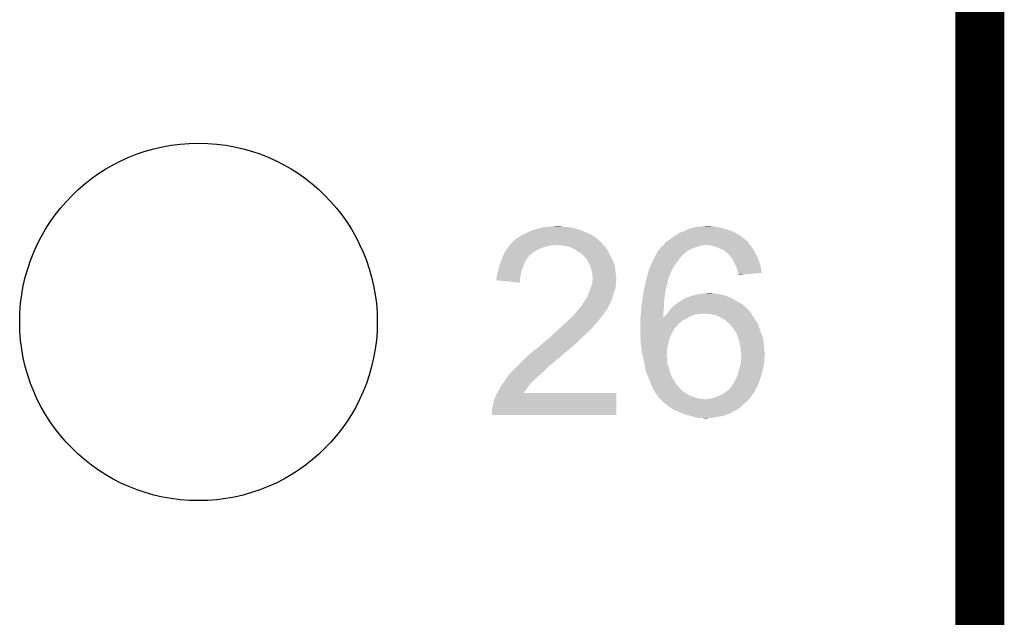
# Model space of a CAD drawing. Extents: x -4 to 126, y -8 to 66.
# Tile 250 of 256: x 121 to 126, y 39 to 42. Entities that reach past the tile are written whole.
import ezdxf

# ---------------------------------------------------------------- set-up
doc = ezdxf.new("R2010")
doc.units = 0
doc.layers.get('0').update_dxf_attribs({"linetype": 'CONTINUOUS'})
for name, color, linetype in [('CLICKER_2_FOR_TMPM4L4A_V104_GKO', 14, 'CONTINUOUS'), ('CLICKER_2_FOR_TMPM4L4A_V104_GTO', 11, 'CONTINUOUS'), ('CLICKER_2_FOR_TMPM4L4A_V104_GTS', 8, 'CONTINUOUS')]:
    doc.layers.add(name, color=color, linetype=linetype)

# ---------------------------------------------------------------- blocks, each defined once
blk = doc.blocks.new('ROUND_43')
blk.add_circle((0, 0), 0.9271)

msp = doc.modelspace()

# ---------------------------------------------------------------- linework, layer by layer
at = {"layer": 'CLICKER_2_FOR_TMPM4L4A_V104_GKO', "const_width": 0.254}
msp.add_lwpolyline([(125.76302, -3.95986), (125.76302, 61.83376)], dxfattribs=at)
at = {"layer": 'CLICKER_2_FOR_TMPM4L4A_V104_GTO'}
for points in [[(123.40844, 40.88892), (123.42368, 40.89654), (123.73187, 40.88892), (123.71409, 40.89654)], [(123.42368, 40.89654), (123.44146, 40.904162), (123.71409, 40.89654), (123.696304, 40.904162)], [(123.44146, 40.904162), (123.450346, 40.9067), (123.696304, 40.904162), (123.690382, 40.9067)], [(123.450346, 40.9067), (123.45924, 40.90924), (123.690382, 40.9067), (123.680858, 40.90924)], [(123.45924, 40.90924), (123.48972, 40.91686), (123.680858, 40.90924), (123.65228, 40.91686)], [(123.48972, 40.91686), (123.499882, 40.9194), (123.65228, 40.91686), (123.637042, 40.9194)], [(123.499882, 40.9194), (123.52274, 40.92194), (123.637042, 40.9194), (123.621802, 40.92194)], [(123.52274, 40.92194), (123.54814, 40.92448), (123.606562, 40.92194), (123.5964, 40.92448)], [(123.54814, 40.92448), (123.571002, 40.92702), (123.5964, 40.92448), (123.586242, 40.92702)], [(124.206002, 40.89146), (124.22886, 40.89908), (124.494474, 40.89146), (124.480322, 40.89908)], [(124.22886, 40.89908), (124.249182, 40.90924), (124.480322, 40.89908), (124.44984, 40.90924)], [(124.249182, 40.90924), (124.272042, 40.91686), (124.44984, 40.90924), (124.4219, 40.91686)], [(124.272042, 40.91686), (124.29744, 40.92194), (124.4219, 40.91686), (124.39396, 40.92194)], [(124.29744, 40.92194), (124.325378, 40.92448), (124.39396, 40.92194), (124.383802, 40.92448)], [(124.325378, 40.92448), (124.353318, 40.92702), (124.373642, 40.92448), (124.363482, 40.92702)], [(123.339856, 40.843196), (123.342394, 40.845734), (123.799602, 40.843196), (123.797066, 40.845734)], [(123.342394, 40.845734), (123.3424, 40.84574), (123.797066, 40.845734), (123.794526, 40.84574)], [(123.3424, 40.84574), (123.352564, 40.855902), (123.794526, 40.84574), (123.78436, 40.855902)], [(123.352564, 40.855902), (123.357642, 40.858442), (123.78436, 40.855902), (123.78182, 40.858442)], [(123.357642, 40.858442), (123.361446, 40.860978), (123.78182, 40.858442), (123.779282, 40.860978)], [(123.361446, 40.860978), (123.37288, 40.8686), (123.779282, 40.860978), (123.768614, 40.8686)], [(123.37288, 40.8686), (123.379652, 40.87368), (123.768614, 40.8686), (123.761502, 40.87368)], [(123.379652, 40.87368), (123.38304, 40.87622), (123.761502, 40.87368), (123.757058, 40.87622)], [(123.38304, 40.87622), (123.395742, 40.8813), (123.757058, 40.87622), (123.748168, 40.8813)], [(123.395742, 40.8813), (123.399974, 40.88384), (123.748168, 40.8813), (123.743722, 40.88384)], [(123.399974, 40.88384), (123.40844, 40.88892), (123.743722, 40.88384), (123.73187, 40.88892)], [(124.13572, 40.843196), (124.1425, 40.84828), (124.561602, 40.843196), (124.556518, 40.84828)], [(124.1425, 40.84828), (124.146306, 40.850818), (124.556518, 40.84828), (124.55398, 40.850818)], [(124.146306, 40.850818), (124.150116, 40.853358), (124.55398, 40.850818), (124.548904, 40.853358)], [(124.150116, 40.853358), (124.15774, 40.85844), (124.548904, 40.853358), (124.543822, 40.85844)], [(124.15774, 40.85844), (124.160914, 40.86098), (124.543822, 40.85844), (124.54128, 40.86098)], [(124.160914, 40.86098), (124.170442, 40.868602), (124.54128, 40.86098), (124.531754, 40.868602)], [(124.170442, 40.868602), (124.174884, 40.87114), (124.531754, 40.868602), (124.52858, 40.87114)], [(124.174884, 40.87114), (124.188222, 40.87876), (124.52858, 40.87114), (124.51715, 40.87876)], [(124.188222, 40.87876), (124.191778, 40.8813), (124.51715, 40.87876), (124.51334, 40.8813)], [(124.191778, 40.8813), (124.206002, 40.89146), (124.51334, 40.8813), (124.494474, 40.89146)], [(123.299222, 40.789862), (123.300912, 40.7924), (123.448358, 40.789862), (123.451622, 40.7924)], [(123.300912, 40.7924), (123.30938, 40.8051), (123.451622, 40.7924), (123.47448, 40.8051)], [(123.30938, 40.8051), (123.316636, 40.81526), (123.47448, 40.8051), (123.497338, 40.81526)], [(123.316636, 40.81526), (123.32208, 40.82288), (123.497338, 40.81526), (123.527818, 40.82288)], [(123.32208, 40.82288), (123.324196, 40.82542), (123.527818, 40.82288), (123.537978, 40.82542)], [(123.324196, 40.82542), (123.32631, 40.827958), (123.555756, 40.82542), (123.560836, 40.827958)], [(123.32631, 40.827958), (123.326312, 40.82796), (123.560836, 40.827958), (123.568462, 40.82796)], [(123.326312, 40.82796), (123.334778, 40.838118), (123.8123, 40.82796), (123.802144, 40.838118)], [(123.334778, 40.838118), (123.33478, 40.83812), (123.802144, 40.838118), (123.802142, 40.83812)], [(123.33478, 40.83812), (123.339856, 40.843196), (123.802142, 40.83812), (123.799602, 40.843196)], [(123.598942, 40.82542), (123.568462, 40.82796), (123.81484, 40.82542), (123.8123, 40.82796)], [(123.598954, 40.825418), (123.598942, 40.82542), (123.81484, 40.825418), (123.81484, 40.82542)], [(123.626878, 40.82034), (123.598954, 40.825418), (123.81865, 40.82034), (123.81484, 40.825418)], [(123.6472, 40.81272), (123.626878, 40.82034), (123.824366, 40.81272), (123.81865, 40.82034)], [(123.662444, 40.805098), (123.6472, 40.81272), (123.830082, 40.805098), (123.824366, 40.81272)], [(123.667518, 40.80256), (123.662444, 40.805098), (123.831606, 40.80256), (123.830082, 40.805098)], [(123.682758, 40.792402), (123.667518, 40.80256), (123.8377, 40.792402), (123.831606, 40.80256)], [(123.682762, 40.7924), (123.682758, 40.792402), (123.8377, 40.7924), (123.8377, 40.792402)], [(123.692916, 40.787322), (123.682762, 40.7924), (123.84024, 40.787322), (123.8377, 40.7924)], [(124.089162, 40.787322), (124.092714, 40.7924), (124.233942, 40.787322), (124.24156, 40.7924)], [(124.092714, 40.7924), (124.094492, 40.794938), (124.24156, 40.7924), (124.2441, 40.794938)], [(124.094492, 40.794938), (124.101604, 40.8051), (124.2441, 40.794938), (124.261878, 40.8051)], [(124.101604, 40.8051), (124.106936, 40.81272), (124.261878, 40.8051), (124.279662, 40.81272)], [(124.106936, 40.81272), (124.10694, 40.812724), (124.279662, 40.81272), (124.279672, 40.812724)], [(124.10694, 40.812724), (124.106954, 40.815266), (124.279672, 40.812724), (124.287298, 40.815266)], [(124.106954, 40.815266), (124.112016, 40.8178), (124.287298, 40.815266), (124.2949, 40.8178)], [(124.112016, 40.8178), (124.11202, 40.817802), (124.2949, 40.8178), (124.294906, 40.817802)], [(124.11202, 40.817802), (124.117098, 40.82288), (124.294906, 40.817802), (124.31268, 40.82288)], [(124.117098, 40.82288), (124.119638, 40.82542), (124.31268, 40.82288), (124.32538, 40.82542)], [(124.119638, 40.82542), (124.122178, 40.82796), (124.32538, 40.82542), (124.335538, 40.82796)], [(124.122178, 40.82796), (124.12472, 40.830502), (124.571036, 40.82796), (124.568856, 40.830502)], [(124.12472, 40.830502), (124.126622, 40.83304), (124.568856, 40.830502), (124.56668, 40.83304)], [(124.126622, 40.83304), (124.132342, 40.840662), (124.56668, 40.83304), (124.56287, 40.840662)], [(124.132342, 40.840662), (124.13572, 40.843196), (124.56287, 40.840662), (124.561602, 40.843196)], [(124.371098, 40.82542), (124.345702, 40.82796), (124.573212, 40.82542), (124.571036, 40.82796)], [(124.3965, 40.817802), (124.371098, 40.82542), (124.579742, 40.817802), (124.573212, 40.82542)], [(124.402436, 40.815258), (124.3965, 40.817802), (124.581922, 40.815258), (124.579742, 40.817802)], [(124.41428, 40.81018), (124.402436, 40.815258), (124.58497, 40.81018), (124.581922, 40.815258)], [(124.434598, 40.80256), (124.41428, 40.81018), (124.589542, 40.80256), (124.58497, 40.81018)], [(124.447298, 40.792402), (124.434598, 40.80256), (124.595636, 40.792402), (124.589542, 40.80256)], [(124.44984, 40.78986), (124.447298, 40.792402), (124.59716, 40.78986), (124.595636, 40.792402)], [(123.277142, 40.73652), (123.283978, 40.754298), (123.40336, 40.73652), (123.413518, 40.754298)], [(123.283978, 40.754298), (123.28398, 40.7543), (123.413518, 40.754298), (123.413518, 40.7543)], [(123.28398, 40.7543), (123.288334, 40.76446), (123.413518, 40.7543), (123.42114, 40.76446)], [(123.288334, 40.76446), (123.2916, 40.77208), (123.42114, 40.76446), (123.42622, 40.77208)], [(123.2916, 40.77208), (123.292688, 40.774618), (123.42622, 40.77208), (123.42876, 40.774618)], [(123.292688, 40.774618), (123.299222, 40.789862), (123.42876, 40.774618), (123.448358, 40.789862)], [(123.71324, 40.767), (123.692916, 40.787322), (123.8504, 40.767), (123.84024, 40.787322)], [(123.720858, 40.759382), (123.71324, 40.767), (123.853918, 40.759382), (123.8504, 40.767)], [(123.73356, 40.739058), (123.720858, 40.759382), (123.8633, 40.739058), (123.853918, 40.759382)], [(124.05868, 40.72636), (124.068058, 40.74668), (124.183138, 40.72636), (124.19838, 40.74668)], [(124.068058, 40.74668), (124.07392, 40.75938), (124.19838, 40.74668), (124.20745, 40.75938)], [(124.07392, 40.75938), (124.07669, 40.76446), (124.20745, 40.75938), (124.21108, 40.76446)], [(124.07669, 40.76446), (124.089158, 40.787318), (124.21108, 40.76446), (124.233938, 40.787318)], [(124.089158, 40.787318), (124.089162, 40.787322), (124.233938, 40.787318), (124.233942, 40.787322)], [(124.46508, 40.77462), (124.44984, 40.78986), (124.60478, 40.77462), (124.59716, 40.78986)], [(124.47524, 40.76192), (124.46508, 40.77462), (124.61113, 40.76192), (124.60478, 40.77462)], [(124.476936, 40.759378), (124.47524, 40.76192), (124.6124, 40.759378), (124.61113, 40.76192)], [(124.485398, 40.746682), (124.476936, 40.759378), (124.616936, 40.746682), (124.6124, 40.759378)], [(124.49302, 40.7289), (124.485398, 40.746682), (124.623286, 40.7289), (124.616936, 40.746682)], [(123.25858, 40.665402), (123.26366, 40.690798), (123.38096, 40.665402), (123.38558, 40.690798)], [(123.26366, 40.690798), (123.263662, 40.6908), (123.38558, 40.690798), (123.38558, 40.6908)], [(123.263662, 40.6908), (123.26874, 40.70604), (123.38558, 40.6908), (123.391676, 40.70604)], [(123.26874, 40.70604), (123.270434, 40.7162), (123.391676, 40.70604), (123.39574, 40.7162)], [(123.270434, 40.7162), (123.271282, 40.721282), (123.39574, 40.7162), (123.397644, 40.721282)], [(123.271282, 40.721282), (123.277142, 40.73652), (123.397644, 40.721282), (123.40336, 40.73652)], [(123.7361, 40.73398), (123.73356, 40.739058), (123.865642, 40.73398), (123.8633, 40.739058)], [(123.74372, 40.718742), (123.7361, 40.73398), (123.869994, 40.718742), (123.865642, 40.73398)], [(123.744358, 40.716198), (123.74372, 40.718742), (123.87072, 40.716198), (123.869994, 40.718742)], [(123.748802, 40.69842), (123.744358, 40.716198), (123.872944, 40.69842), (123.87072, 40.716198)], [(123.753878, 40.683182), (123.748802, 40.69842), (123.874848, 40.683182), (123.872944, 40.69842)], [(124.039448, 40.67302), (124.04598, 40.695882), (124.155198, 40.67302), (124.165592, 40.695882)], [(124.04598, 40.695882), (124.048094, 40.700958), (124.165592, 40.695882), (124.1679, 40.700958)], [(124.048094, 40.700958), (124.058678, 40.726358), (124.1679, 40.700958), (124.183138, 40.726358)], [(124.058678, 40.726358), (124.05868, 40.72636), (124.183138, 40.726358), (124.183138, 40.72636)], [(124.495562, 40.723818), (124.49302, 40.7289), (124.6251, 40.723818), (124.623286, 40.7289)], [(124.50064, 40.71366), (124.495562, 40.723818), (124.627, 40.71366), (124.6251, 40.723818)], [(124.50572, 40.698418), (124.50064, 40.71366), (124.629848, 40.698418), (124.627, 40.71366)], [(124.510798, 40.685724), (124.50572, 40.698418), (124.632222, 40.685724), (124.629848, 40.698418)], [(123.25604, 40.6451), (123.256042, 40.657782), (123.379006, 40.6451), (123.380072, 40.657782)], [(123.377938, 40.632382), (123.25604, 40.6451), (123.377938, 40.632382), (123.379006, 40.6451)], [(123.256042, 40.657782), (123.257734, 40.662862), (123.380072, 40.657782), (123.3805, 40.662862)], [(123.257734, 40.662862), (123.25858, 40.665402), (123.3805, 40.662862), (123.38096, 40.665402)], [(123.75388, 40.670482), (123.753878, 40.683182), (123.876436, 40.670482), (123.874848, 40.683182)], [(123.75642, 40.660322), (123.75388, 40.670482), (123.877706, 40.660322), (123.876436, 40.670482)], [(123.754132, 40.634918), (123.755148, 40.645078), (123.8758, 40.634918), (123.87834, 40.645078)], [(123.755148, 40.645078), (123.756164, 40.655238), (123.87834, 40.645078), (123.87834, 40.655238)], [(123.756164, 40.655238), (123.75642, 40.657778), (123.87834, 40.655238), (123.878024, 40.657778)], [(123.75642, 40.657778), (123.75642, 40.660322), (123.878024, 40.657778), (123.877706, 40.660322)], [(124.028786, 40.62984), (124.035818, 40.660318), (124.1425, 40.62984), (124.150118, 40.660318)], [(124.035818, 40.660318), (124.03582, 40.66032), (124.150118, 40.660318), (124.150118, 40.66032)], [(124.03582, 40.66032), (124.03727, 40.665396), (124.150118, 40.66032), (124.152658, 40.665396)], [(124.03727, 40.665396), (124.03872, 40.670474), (124.152658, 40.665396), (124.15266, 40.670474)], [(124.03872, 40.670474), (124.039448, 40.67302), (124.15266, 40.670474), (124.155198, 40.67302)], [(124.5108, 40.683178), (124.510798, 40.685724), (124.632696, 40.683178), (124.632222, 40.685724)], [(124.5108, 40.675582), (124.5108, 40.683178), (124.543232, 40.675582), (124.632696, 40.683178)], [(124.513318, 40.67556), (124.5108, 40.675582), (124.542972, 40.67556), (124.543232, 40.675582)], [(124.51334, 40.673044), (124.513318, 40.67556), (124.51334, 40.673044), (124.542972, 40.67556)], [(123.7361, 40.58158), (123.744226, 40.601896), (123.86564, 40.58158), (123.873258, 40.601896)], [(123.744226, 40.601896), (123.74626, 40.606978), (123.873258, 40.601896), (123.873984, 40.606978)], [(123.74626, 40.606978), (123.75007, 40.61968), (123.873984, 40.606978), (123.8758, 40.61968)], [(123.75007, 40.61968), (123.75388, 40.632382), (123.8758, 40.61968), (123.8758, 40.632382)], [(123.75388, 40.632382), (123.754132, 40.634918), (123.8758, 40.632382), (123.8758, 40.634918)], [(124.019406, 40.58412), (124.02058, 40.59174), (124.13234, 40.58412), (124.13361, 40.59174)], [(124.02058, 40.59174), (124.022212, 40.59936), (124.13361, 40.59174), (124.13488, 40.59936)], [(124.022212, 40.59936), (124.025478, 40.614598), (124.13488, 40.59936), (124.139958, 40.614598)], [(124.025478, 40.614598), (124.0282, 40.6273), (124.139958, 40.614598), (124.142076, 40.6273)], [(124.0282, 40.6273), (124.028786, 40.62984), (124.142076, 40.6273), (124.1425, 40.62984)], [(123.71239, 40.535856), (123.714084, 40.538398), (123.850398, 40.535856), (123.852936, 40.538398)], [(123.714084, 40.538398), (123.71578, 40.54094), (123.852936, 40.538398), (123.853782, 40.54094)], [(123.71578, 40.54094), (123.72848, 40.558722), (123.853782, 40.54094), (123.859712, 40.558722)], [(123.72848, 40.558722), (123.729326, 40.561262), (123.859712, 40.558722), (123.86056, 40.561262)], [(123.729326, 40.561262), (123.736098, 40.581578), (123.86056, 40.561262), (123.86564, 40.581578)], [(123.736098, 40.581578), (123.7361, 40.58158), (123.86564, 40.581578), (123.86564, 40.58158)], [(124.01042, 40.5257), (124.013546, 40.54602), (124.125002, 40.5257), (124.12726, 40.54602)], [(124.013546, 40.54602), (124.01628, 40.5638), (124.12726, 40.54602), (124.1298, 40.5638)], [(124.01628, 40.5638), (124.019406, 40.58412), (124.1298, 40.5638), (124.13234, 40.58412)], [(124.20346, 40.533322), (124.226326, 40.54602), (124.508892, 40.533322), (124.48667, 40.54602)], [(124.226326, 40.54602), (124.22886, 40.546042), (124.48667, 40.54602), (124.48663, 40.546042)], [(124.22886, 40.546042), (124.228876, 40.548564), (124.48663, 40.546042), (124.482218, 40.548564)], [(124.228876, 40.548564), (124.23648, 40.5511), (124.482218, 40.548564), (124.477778, 40.5511)], [(124.23648, 40.5511), (124.24918, 40.55618), (124.477778, 40.5511), (124.46762, 40.55618)], [(124.24918, 40.55618), (124.255106, 40.55872), (124.46762, 40.55618), (124.46254, 40.55872)], [(124.255106, 40.55872), (124.266962, 40.5638), (124.46254, 40.55872), (124.446032, 40.5638)], [(124.266962, 40.5638), (124.28728, 40.56888), (124.446032, 40.5638), (124.429522, 40.56888)], [(124.28728, 40.56888), (124.29871, 40.57142), (124.429522, 40.56888), (124.41428, 40.57142)], [(124.29871, 40.57142), (124.310142, 40.57396), (124.41428, 40.57142), (124.401582, 40.57396)], [(124.310142, 40.57396), (124.333, 40.5765), (124.401582, 40.57396), (124.388882, 40.5765)], [(124.333, 40.5765), (124.358378, 40.579038), (124.378724, 40.5765), (124.371102, 40.579038)], [(124.358378, 40.579038), (124.358398, 40.57904), (124.371102, 40.579038), (124.358398, 40.57904)], [(123.674716, 40.48506), (123.689532, 40.50284), (123.82246, 40.48506), (123.835158, 40.50284)], [(123.689532, 40.50284), (123.697998, 40.512998), (123.835158, 40.50284), (123.840238, 40.512998)], [(123.697998, 40.512998), (123.700542, 40.515544), (123.840238, 40.512998), (123.84151, 40.515544)], [(123.700542, 40.515544), (123.70181, 40.51808), (123.84151, 40.515544), (123.84278, 40.51808)], [(123.70181, 40.51808), (123.705622, 40.525702), (123.84278, 40.51808), (123.845828, 40.525702)], [(123.705622, 40.525702), (123.709006, 40.53078), (123.845828, 40.525702), (123.84786, 40.53078)], [(123.709006, 40.53078), (123.71239, 40.535856), (123.84786, 40.53078), (123.850398, 40.535856)], [(124.005802, 40.474902), (124.00811, 40.5003), (124.12218, 40.474902), (124.12472, 40.5003)], [(124.00811, 40.5003), (124.010188, 40.523158), (124.12472, 40.5003), (124.12472, 40.523158)], [(124.010188, 40.523158), (124.01042, 40.5257), (124.12472, 40.523158), (124.125002, 40.5257)], [(124.15266, 40.48506), (124.156284, 40.490136), (124.566686, 40.48506), (124.564142, 40.490136)], [(124.156284, 40.490136), (124.16536, 40.502842), (124.564142, 40.490136), (124.55144, 40.502842)], [(124.16536, 40.502842), (124.168322, 40.505382), (124.55144, 40.502842), (124.5489, 40.505382)], [(124.168322, 40.505382), (124.183138, 40.51808), (124.5489, 40.505382), (124.534084, 40.51808)], [(124.183138, 40.51808), (124.186524, 40.52062), (124.534084, 40.51808), (124.53112, 40.52062)], [(124.186524, 40.52062), (124.20346, 40.533322), (124.53112, 40.52062), (124.508892, 40.533322)], [(123.60949, 40.41902), (123.636844, 40.44442), (123.77166, 40.41902), (123.79198, 40.44442)], [(123.636844, 40.44442), (123.63958, 40.44696), (123.79198, 40.44442), (123.794202, 40.44696)], [(123.63958, 40.44696), (123.657358, 40.464738), (123.794202, 40.44696), (123.80976, 40.464738)], [(123.657358, 40.464738), (123.65736, 40.46474), (123.80976, 40.464738), (123.80976, 40.46474)], [(123.65736, 40.46474), (123.6726, 40.48252), (123.80976, 40.46474), (123.820872, 40.48252)], [(123.6726, 40.48252), (123.674716, 40.48506), (123.820872, 40.48252), (123.82246, 40.48506)], [(124.0028, 40.44696), (124.003086, 40.449536), (124.24156, 40.44696), (124.246712, 40.449536)], [(124.0028, 40.434262), (124.0028, 40.44696), (124.218702, 40.434262), (124.24156, 40.44696)], [(124.003086, 40.449536), (124.00534, 40.46982), (124.122218, 40.449536), (124.122188, 40.46982)], [(124.00534, 40.46982), (124.005802, 40.474902), (124.122188, 40.46982), (124.12218, 40.474902)], [(124.122218, 40.449536), (124.12472, 40.45204), (124.246712, 40.449536), (124.25172, 40.45204)], [(124.12472, 40.45204), (124.1298, 40.45966), (124.25172, 40.45204), (124.26696, 40.45966)], [(124.1298, 40.45966), (124.129802, 40.459662), (124.26696, 40.45966), (124.266964, 40.459662)], [(124.129802, 40.459662), (124.13742, 40.46728), (124.266964, 40.459662), (124.287282, 40.46728)], [(124.13742, 40.46728), (124.13996, 40.46982), (124.287282, 40.46728), (124.307598, 40.46982)], [(124.13996, 40.46982), (124.142076, 40.47236), (124.307598, 40.46982), (124.320302, 40.47236)], [(124.142076, 40.47236), (124.14419, 40.474898), (124.57811, 40.47236), (124.57684, 40.474898)], [(124.14419, 40.474898), (124.15054, 40.482516), (124.57684, 40.474898), (124.57176, 40.482516)], [(124.15054, 40.482516), (124.152658, 40.485058), (124.57176, 40.482516), (124.566686, 40.485058)], [(124.152658, 40.485058), (124.15266, 40.48506), (124.566686, 40.485058), (124.566686, 40.48506)], [(124.36348, 40.46982), (124.33554, 40.47236), (124.579382, 40.46982), (124.57811, 40.47236)], [(124.391412, 40.46474), (124.36348, 40.46982), (124.581922, 40.46474), (124.579382, 40.46982)], [(124.391422, 40.464738), (124.391412, 40.46474), (124.581924, 40.464738), (124.581922, 40.46474)], [(124.41428, 40.45458), (124.391422, 40.464738), (124.589542, 40.45458), (124.581924, 40.464738)], [(124.414284, 40.454578), (124.41428, 40.45458), (124.589542, 40.454578), (124.589542, 40.45458)], [(124.434598, 40.44442), (124.414284, 40.454578), (124.595636, 40.44442), (124.589542, 40.454578)], [(124.44984, 40.43172), (124.434598, 40.44442), (124.603256, 40.43172), (124.595636, 40.44442)], [(123.56846, 40.38092), (123.573928, 40.385998), (123.73483, 40.38092), (123.741178, 40.385998)], [(123.573928, 40.385998), (123.59034, 40.401238), (123.741178, 40.385998), (123.756418, 40.401238)], [(123.59034, 40.401238), (123.598548, 40.40886), (123.756418, 40.401238), (123.7615, 40.40886)], [(123.598548, 40.40886), (123.60949, 40.41902), (123.7615, 40.40886), (123.77166, 40.41902)], [(124.0028, 40.41394), (124.0028, 40.434262), (124.19584, 40.41394), (124.218702, 40.434262)], [(124.0028, 40.411402), (124.0028, 40.41394), (124.193302, 40.411402), (124.19584, 40.41394)], [(124.0028, 40.40378), (124.0028, 40.411402), (124.18822, 40.40378), (124.193302, 40.411402)], [(124.0028, 40.391078), (124.0028, 40.40378), (124.17806, 40.391078), (124.18822, 40.40378)], [(124.0028, 40.373298), (124.0028, 40.391078), (124.1679, 40.373298), (124.17806, 40.391078)], [(124.453226, 40.42918), (124.44984, 40.43172), (124.604778, 40.42918), (124.603256, 40.43172)], [(124.46, 40.424098), (124.453226, 40.42918), (124.608168, 40.424098), (124.604778, 40.42918)], [(124.470158, 40.41394), (124.46, 40.424098), (124.614942, 40.41394), (124.608168, 40.424098)], [(124.47016, 40.413938), (124.470158, 40.41394), (124.614944, 40.413938), (124.614942, 40.41394)], [(124.48399, 40.39616), (124.47016, 40.413938), (124.62002, 40.39616), (124.614944, 40.413938)], [(124.487942, 40.391078), (124.48399, 40.39616), (124.621926, 40.391078), (124.62002, 40.39616)], [(124.50318, 40.36568), (124.487942, 40.391078), (124.63145, 40.36568), (124.621926, 40.391078)], [(123.507502, 40.327582), (123.5202, 40.33774), (123.680222, 40.327582), (123.69038, 40.33774)], [(123.5202, 40.33774), (123.535438, 40.350438), (123.69038, 40.33774), (123.703078, 40.350438)], [(123.535438, 40.350438), (123.535442, 40.350442), (123.703078, 40.350438), (123.703082, 40.350442)], [(123.535442, 40.350442), (123.548138, 40.363138), (123.703082, 40.350442), (123.718318, 40.363138)], [(123.548138, 40.363138), (123.55068, 40.36568), (123.718318, 40.363138), (123.72035, 40.36568)], [(123.55068, 40.36568), (123.56253, 40.375838), (123.72035, 40.36568), (123.728478, 40.375838)], [(123.56253, 40.375838), (123.56846, 40.38092), (123.728478, 40.375838), (123.73483, 40.38092)], [(124.0028, 40.355518), (124.0028, 40.373298), (124.159008, 40.355518), (124.1679, 40.373298)], [(124.00296, 40.35298), (124.0028, 40.355518), (124.15774, 40.35298), (124.159008, 40.355518)], [(124.004706, 40.32504), (124.00296, 40.35298), (124.15012, 40.32504), (124.15774, 40.35298)], [(124.506876, 40.355518), (124.50318, 40.36568), (124.63526, 40.355518), (124.63145, 40.36568)], [(124.51334, 40.337738), (124.506876, 40.355518), (124.639706, 40.337738), (124.63526, 40.355518)], [(124.51385, 40.335198), (124.51334, 40.337738), (124.64034, 40.335198), (124.639706, 40.337738)], [(124.51842, 40.31234), (124.51385, 40.335198), (124.64288, 40.31234), (124.64034, 40.335198)], [(123.44654, 40.27678), (123.45947, 40.28694), (123.621438, 40.27678), (123.634502, 40.28694)], [(123.45947, 40.28694), (123.4821, 40.30472), (123.634502, 40.28694), (123.65482, 40.30472)], [(123.4821, 40.30472), (123.48972, 40.31234), (123.65482, 40.30472), (123.66371, 40.31234)], [(123.48972, 40.31234), (123.497342, 40.317422), (123.66371, 40.31234), (123.669638, 40.317422)], [(123.497342, 40.317422), (123.49988, 40.31996), (123.669638, 40.317422), (123.6726, 40.31996)], [(123.49988, 40.31996), (123.507502, 40.327582), (123.6726, 40.31996), (123.680222, 40.327582)], [(124.00534, 40.31488), (124.004706, 40.32504), (124.14758, 40.31488), (124.15012, 40.32504)], [(124.00788, 40.29456), (124.00534, 40.31488), (124.1425, 40.29456), (124.14758, 40.31488)], [(124.01042, 40.27424), (124.00788, 40.29456), (124.140936, 40.27424), (124.1425, 40.29456)], [(124.5235, 40.289478), (124.51842, 40.31234), (124.645168, 40.289478), (124.64288, 40.31234)], [(124.523502, 40.271698), (124.5235, 40.289478), (124.646946, 40.271698), (124.645168, 40.289478)], [(123.390658, 40.225978), (123.400818, 40.236138), (123.563378, 40.225978), (123.570998, 40.236138)], [(123.400818, 40.236138), (123.405898, 40.241218), (123.570998, 40.236138), (123.578616, 40.241218)], [(123.405898, 40.241218), (123.40844, 40.24376), (123.578616, 40.241218), (123.586232, 40.24376)], [(123.40844, 40.24376), (123.413516, 40.248836), (123.586232, 40.24376), (123.588778, 40.248836)], [(123.413516, 40.248836), (123.41352, 40.24884), (123.588778, 40.248836), (123.588782, 40.24884)], [(123.41352, 40.24884), (123.437534, 40.26916), (123.588782, 40.24884), (123.61164, 40.26916)], [(123.437534, 40.26916), (123.44654, 40.27678), (123.61164, 40.26916), (123.621438, 40.27678)], [(124.013142, 40.26154), (124.01042, 40.27424), (124.13996, 40.26154), (124.140936, 40.27424)], [(124.01532, 40.251382), (124.013142, 40.26154), (124.13996, 40.251382), (124.13996, 40.26154)], [(124.01804, 40.238682), (124.01532, 40.251382), (124.1425, 40.238682), (124.13996, 40.251382)], [(124.01804, 40.23868), (124.01804, 40.238682), (124.1425, 40.23868), (124.1425, 40.238682)], [(124.021558, 40.223442), (124.01804, 40.23868), (124.1425, 40.223442), (124.1425, 40.23868)], [(124.52604, 40.264076), (124.523502, 40.271698), (124.647708, 40.264076), (124.646946, 40.271698)], [(124.524346, 40.22852), (124.525022, 40.238676), (124.64542, 40.22852), (124.64542, 40.238676)], [(124.525022, 40.238676), (124.52553, 40.246298), (124.64542, 40.238676), (124.647958, 40.246298)], [(124.52553, 40.246298), (124.52604, 40.25392), (124.647958, 40.246298), (124.647958, 40.25392)], [(124.52604, 40.261542), (124.52604, 40.264076), (124.64796, 40.261542), (124.647708, 40.264076)], [(124.52604, 40.25392), (124.52604, 40.261542), (124.647958, 40.25392), (124.64796, 40.261542)], [(123.3424, 40.17772), (123.365258, 40.200578), (123.5075, 40.17772), (123.53036, 40.200578)], [(123.365258, 40.200578), (123.38304, 40.21836), (123.53036, 40.200578), (123.55322, 40.21836)], [(123.38304, 40.21836), (123.390658, 40.225978), (123.55322, 40.21836), (123.563378, 40.225978)], [(124.02566, 40.205662), (124.021558, 40.223442), (124.14504, 40.205662), (124.1425, 40.223442)], [(124.02566, 40.20566), (124.02566, 40.205662), (124.145042, 40.20566), (124.14504, 40.205662)], [(124.029048, 40.185342), (124.02566, 40.20566), (124.152658, 40.185342), (124.145042, 40.20566)], [(124.03074, 40.175182), (124.029048, 40.185342), (124.1552, 40.175182), (124.152658, 40.185342)], [(124.50826, 40.157398), (124.514494, 40.18026), (124.631564, 40.157398), (124.6378, 40.18026)], [(124.514494, 40.18026), (124.51588, 40.18534), (124.6378, 40.18026), (124.638814, 40.18534)], [(124.51588, 40.18534), (124.52096, 40.205662), (124.638814, 40.18534), (124.64288, 40.205662)], [(124.52096, 40.205662), (124.5235, 40.21582), (124.64288, 40.205662), (124.644008, 40.21582)], [(124.5235, 40.21582), (124.524346, 40.22852), (124.644008, 40.21582), (124.64542, 40.22852)], [(123.288212, 40.106598), (123.30684, 40.13454), (123.4313, 40.106598), (123.459238, 40.13454)], [(123.30684, 40.13454), (123.310396, 40.139622), (123.459238, 40.13454), (123.46432, 40.139622)], [(123.310396, 40.139622), (123.322842, 40.1574), (123.46432, 40.139622), (123.48464, 40.1574)], [(123.322842, 40.1574), (123.324622, 40.159942), (123.48464, 40.1574), (123.487498, 40.159942)], [(123.324622, 40.159942), (123.3424, 40.17772), (123.487498, 40.159942), (123.5075, 40.17772)], [(124.034804, 40.165022), (124.03074, 40.175182), (124.15774, 40.165022), (124.1552, 40.175182)], [(124.042934, 40.1447), (124.034804, 40.165022), (124.16536, 40.1447), (124.15774, 40.165022)], [(124.046996, 40.134542), (124.042934, 40.1447), (124.17044, 40.134542), (124.16536, 40.1447)], [(124.05106, 40.12438), (124.046996, 40.134542), (124.17806, 40.12438), (124.17044, 40.134542)], [(124.492294, 40.121842), (124.4981, 40.131998), (124.62002, 40.121842), (124.623404, 40.131998)], [(124.4981, 40.131998), (124.506228, 40.15232), (124.623404, 40.131998), (124.63018, 40.15232)], [(124.506228, 40.15232), (124.50826, 40.157398), (124.63018, 40.15232), (124.631564, 40.157398)], [(123.260392, 40.06088), (123.274908, 40.08628), (123.398322, 40.06088), (123.41606, 40.08628)], [(123.274908, 40.08628), (123.27636, 40.08882), (123.41606, 40.08628), (123.417964, 40.08882)], [(123.27636, 40.08882), (123.288212, 40.106598), (123.417964, 40.08882), (123.4313, 40.106598)], [(124.056502, 40.111682), (124.05106, 40.12438), (124.185678, 40.111682), (124.17806, 40.12438)], [(124.05868, 40.1066), (124.056502, 40.111682), (124.189744, 40.1066), (124.185678, 40.111682)], [(124.061538, 40.09898), (124.05868, 40.1066), (124.19584, 40.09898), (124.189744, 40.1066)], [(124.0663, 40.086278), (124.061538, 40.09898), (124.206426, 40.086278), (124.19584, 40.09898)], [(124.067824, 40.08374), (124.0663, 40.086278), (124.20854, 40.08374), (124.206426, 40.086278)], [(124.075442, 40.071042), (124.067824, 40.08374), (124.221238, 40.071042), (124.20854, 40.08374)], [(124.459998, 40.076118), (124.470148, 40.088806), (124.598428, 40.076118), (124.604774, 40.088806)], [(124.470148, 40.088806), (124.470158, 40.088818), (124.604774, 40.088806), (124.606936, 40.088818)], [(124.470158, 40.088818), (124.47016, 40.08882), (124.606936, 40.088818), (124.607298, 40.08882)], [(124.47016, 40.08882), (124.472696, 40.091356), (124.607298, 40.08882), (124.60732, 40.091356)], [(124.472696, 40.091356), (124.472698, 40.091358), (124.60732, 40.091356), (124.60732, 40.091358)], [(124.472698, 40.091358), (124.48794, 40.11422), (124.60732, 40.091358), (124.616844, 40.11422)], [(124.48794, 40.11422), (124.492294, 40.121842), (124.616844, 40.11422), (124.62002, 40.121842)], [(123.2408, 40.01262), (123.245884, 40.030402), (123.87833, 40.01262), (123.878334, 40.030402)], [(123.245884, 40.030402), (123.24842, 40.032944), (123.878334, 40.030402), (123.878334, 40.032944)], [(123.24842, 40.032944), (123.25096, 40.04056), (123.878334, 40.032944), (123.878336, 40.04056)], [(123.25096, 40.04056), (123.25604, 40.053262), (123.878336, 40.04056), (123.878338, 40.053262)], [(123.25604, 40.053262), (123.26038, 40.060858), (123.878338, 40.053262), (123.87834, 40.060858)], [(123.26038, 40.060858), (123.260392, 40.06088), (123.87834, 40.060858), (123.398322, 40.06088)], [(124.081538, 40.060882), (124.075442, 40.071042), (124.235462, 40.060882), (124.221238, 40.071042)], [(124.083446, 40.05834), (124.081538, 40.060882), (124.23902, 40.05834), (124.235462, 40.060882)], [(124.085348, 40.055802), (124.083446, 40.05834), (124.24156, 40.055802), (124.23902, 40.05834)], [(124.089158, 40.05072), (124.085348, 40.055802), (124.251722, 40.05072), (124.24156, 40.055802)], [(124.09043, 40.04818), (124.089158, 40.05072), (124.2568, 40.04818), (124.251722, 40.05072)], [(124.09297, 40.0431), (124.09043, 40.04818), (124.2695, 40.0431), (124.2568, 40.04818)], [(124.094238, 40.040564), (124.09297, 40.0431), (124.27711, 40.040564), (124.2695, 40.0431)], [(124.10186, 40.032942), (124.094238, 40.040564), (124.299978, 40.032942), (124.27711, 40.040564)], [(124.1044, 40.0304), (124.10186, 40.032942), (124.3203, 40.0304), (124.299978, 40.032942)], [(124.10694, 40.02786), (124.1044, 40.0304), (124.33808, 40.02786), (124.3203, 40.0304)], [(124.109482, 40.025318), (124.10694, 40.02786), (124.56414, 40.025318), (124.566046, 40.02786)], [(124.345696, 40.02786), (124.350776, 40.030398), (124.566046, 40.02786), (124.567948, 40.030398)], [(124.350776, 40.030398), (124.366018, 40.0304), (124.567948, 40.030398), (124.56795, 40.0304)], [(124.366018, 40.0304), (124.383802, 40.035482), (124.56795, 40.0304), (124.571762, 40.035482)], [(124.383802, 40.035482), (124.40412, 40.0431), (124.571762, 40.035482), (124.577474, 40.0431)], [(124.40412, 40.0431), (124.409834, 40.04564), (124.577474, 40.0431), (124.57938, 40.04564)], [(124.409834, 40.04564), (124.42698, 40.05326), (124.57938, 40.04564), (124.584822, 40.05326)], [(124.42698, 40.05326), (124.44222, 40.06342), (124.584822, 40.05326), (124.592078, 40.06342)], [(124.44222, 40.06342), (124.44984, 40.0685), (124.592078, 40.06342), (124.594618, 40.0685)], [(124.44984, 40.0685), (124.459998, 40.076118), (124.594618, 40.0685), (124.598428, 40.076118)], [(123.23318, 39.971982), (123.23572, 39.98468), (123.878322, 39.971982), (123.878324, 39.98468)], [(123.23572, 39.98468), (123.23826, 39.99992), (123.878324, 39.98468), (123.878328, 39.99992)], [(123.23826, 39.99992), (123.2408, 40.01262), (123.878328, 39.99992), (123.87833, 40.01262)], [(124.11456, 40.020238), (124.109482, 40.025318), (124.558332, 40.020238), (124.56414, 40.025318)], [(124.129072, 40.007542), (124.11456, 40.020238), (124.54382, 40.007542), (124.558332, 40.020238)], [(124.13488, 40.00246), (124.129072, 40.007542), (124.538738, 40.00246), (124.54382, 40.007542)], [(124.1552, 39.98722), (124.13488, 40.00246), (124.5235, 39.98722), (124.538738, 40.00246)], [(124.172978, 39.974522), (124.1552, 39.98722), (124.505356, 39.974522), (124.5235, 39.98722)], [(123.23318, 39.946602), (123.23318, 39.971982), (123.878318, 39.946602), (123.878322, 39.971982)], [(123.878318, 39.94658), (123.23318, 39.946602), (123.878318, 39.94658), (123.878318, 39.946602)], [(124.184412, 39.96944), (124.172978, 39.974522), (124.498096, 39.96944), (124.505356, 39.974522)], [(124.184416, 39.969438), (124.184412, 39.96944), (124.495556, 39.969438), (124.498096, 39.96944)], [(124.19584, 39.96436), (124.184416, 39.969438), (124.485402, 39.96436), (124.495556, 39.969438)], [(124.21616, 39.95674), (124.19584, 39.96436), (124.472702, 39.95674), (124.485402, 39.96436)], [(124.233938, 39.949122), (124.21616, 39.95674), (124.452384, 39.949122), (124.472702, 39.95674)], [(124.233946, 39.94912), (124.233938, 39.949122), (124.45238, 39.94912), (124.452384, 39.949122)], [(124.25426, 39.94404), (124.233946, 39.94912), (124.43714, 39.94404), (124.45238, 39.94912)], [(124.26315, 39.9415), (124.25426, 39.94404), (124.42952, 39.9415), (124.43714, 39.94404)], [(124.27204, 39.93896), (124.26315, 39.9415), (124.41555, 39.93896), (124.42952, 39.9415)], [(124.287278, 39.933882), (124.27204, 39.93896), (124.38762, 39.933882), (124.41555, 39.93896)], [(124.302518, 39.93134), (124.287278, 39.933882), (124.37364, 39.93134), (124.38762, 39.933882)], [(124.332998, 39.928802), (124.325376, 39.93134), (124.340646, 39.928802), (124.37364, 39.93134)], [(124.340622, 39.9288), (124.332998, 39.928802), (124.340622, 39.9288), (124.340646, 39.928802)]]:
    msp.add_solid(points, dxfattribs=at)

# ---------------------------------------------------------------- block references
at = {"layer": 'CLICKER_2_FOR_TMPM4L4A_V104_GTS'}
msp.add_blockref('ROUND_43', (121.71172, 40.42918), dxfattribs=at)

doc.saveas('drawing.dxf')
